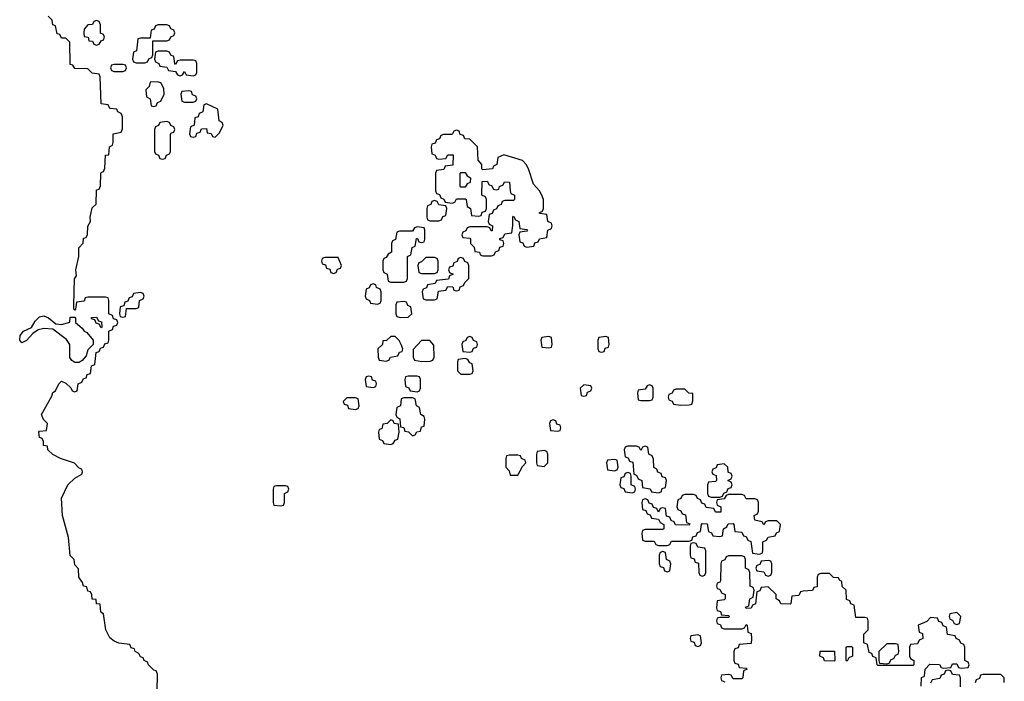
# Model space of a CAD drawing. Header units: inches. Extents: x 2773267 to 2867901, y 875810 to 985774.
# Tile 29 of 60: x 2793240 to 2797726, y 970135 to 973150. Entities that reach past the tile are written whole.
import ezdxf

# ---------------------------------------------------------------- set-up
doc = ezdxf.new("R2010")
doc.units = ezdxf.units.IN
doc.header["$MEASUREMENT"] = 0
doc.layers.add('C7997', color=7, linetype='Continuous')

msp = doc.modelspace()

# ---------------------------------------------------------------- linework, layer by layer
at = {"layer": 'C7997', "color": 6}
for points in [[(2793866, 970090), (2793867.3, 970167.3), (2793862, 970182), (2793850, 970186), (2793826, 970210), (2793822, 970222), (2793806, 970230), (2793802, 970242), (2793790, 970246), (2793782, 970262), (2793766, 970270), (2793762, 970282), (2793748, 970288), (2793742, 970302), (2793691.1, 970308.9), (2793670, 970317), (2793650, 970332.7), (2793631.8, 970370), (2793622, 970442), (2793609.2, 970450), (2793606, 970486), (2793590, 970488), (2793587.3, 970507.3), (2793570, 970508.7), (2793568.7, 970528.7), (2793562, 970542), (2793550, 970546), (2793546, 970566), (2793530, 970568), (2793525.6, 970585.6), (2793509.3, 970610), (2793508, 970648), (2793490, 970666), (2793488, 970690), (2793470, 970708), (2793461.2, 970790), (2793434, 970890), (2793429.3, 970970), (2793459.3, 971030), (2793490, 971061), (2793522, 971078), (2793526, 971090), (2793522, 971102), (2793510, 971106), (2793489.1, 971129.1), (2793426, 971150), (2793390, 971168), (2793368, 971190), (2793366, 971206), (2793348.7, 971210), (2793348, 971228), (2793342, 971242), (2793330, 971246), (2793326, 971270), (2793330, 971274), (2793362, 971278), (2793366, 971310), (2793347.3, 971327.3), (2793339, 971350), (2793385.2, 971434.8), (2793390, 971451.3), (2793402, 971458), (2793418, 971490), (2793430, 971502), (2793450, 971494), (2793472.7, 971472.7), (2793478, 971458), (2793490, 971454), (2793502, 971458), (2793506, 971490), (2793522, 971498), (2793530, 971514), (2793542, 971518), (2793547.3, 971532.7), (2793562, 971538), (2793567.3, 971572.7), (2793582, 971578), (2793587.3, 971632.7), (2793602, 971638), (2793607.3, 971652.7), (2793622, 971658), (2793627.3, 971672.7), (2793642, 971678), (2793646, 971690), (2793646, 971730), (2793662, 971738), (2793667.3, 971752.7), (2793682, 971758), (2793686, 971770), (2793682, 971782), (2793667.3, 971787.3), (2793662, 971802), (2793646, 971810), (2793646, 971870), (2793642, 971882), (2793630, 971886), (2793550, 971886), (2793538, 971882), (2793532.7, 971867.3), (2793498, 971862), (2793494, 971830), (2793490, 971826), (2793486, 971830), (2793486, 971850), (2793489.4, 971969.4), (2793498, 971982), (2793495.3, 972010), (2793509.4, 972070), (2793509.4, 972110), (2793528.9, 972131.1), (2793530, 972154), (2793542, 972158), (2793548.4, 972171.6), (2793549.3, 972209.3), (2793562, 972230), (2793561.2, 972250), (2793570, 972292), (2793588, 972310), (2793590, 972374), (2793602, 972378), (2793607.3, 972392.7), (2793609.1, 972449.1), (2793610, 972454), (2793622, 972458), (2793627.3, 972472.7), (2793630, 972532), (2793646, 972534), (2793648.9, 972571.1), (2793662, 972578), (2793666, 972590), (2793666, 972630), (2793702, 972638), (2793707.3, 972652.7), (2793707.3, 972707.3), (2793702, 972722), (2793686, 972730), (2793682, 972742), (2793650, 972746), (2793642, 972762), (2793610, 972766), (2793606, 972890), (2793602, 972902), (2793570, 972906), (2793550, 972926), (2793490, 972928), (2793482, 972942), (2793470, 972946), (2793467.3, 973047.3), (2793450, 973066), (2793430, 973066), (2793422, 973082), (2793410, 973086), (2793402, 973122), (2793390, 973126), (2793387.3, 973147.3), (2793370, 973166)], [(2797347.3, 970112.7), (2797348.4, 970151.6), (2797362, 970158), (2797366, 970190), (2797387.3, 970212.7), (2797430, 970212), (2797438, 970198), (2797450, 970194), (2797482, 970198), (2797490, 970214), (2797510, 970214), (2797518, 970198), (2797530, 970194), (2797562, 970198), (2797566, 970210), (2797562, 970222), (2797546, 970230), (2797546, 970290), (2797542, 970302), (2797528, 970308), (2797522, 970322), (2797506, 970330), (2797502, 970342), (2797467.3, 970347.3), (2797462, 970382), (2797448, 970388), (2797442, 970402), (2797427.3, 970407.3), (2797422, 970422), (2797390, 970426), (2797372.7, 970407.3), (2797334, 970390), (2797338, 970358), (2797352.7, 970352.7), (2797354, 970330), (2797338, 970322), (2797330, 970306), (2797298, 970302), (2797294, 970290), (2797294, 970250), (2797298, 970238), (2797314, 970230), (2797314, 970210), (2797310, 970206), (2797150, 970206), (2797146, 970210), (2797142, 970242), (2797127.3, 970247.3), (2797122, 970262), (2797110, 970266), (2797102, 970302), (2797086, 970310), (2797086, 970350), (2797106, 970370), (2797106, 970410), (2797102, 970422), (2797090, 970426), (2797050, 970426), (2797042, 970482), (2797027.3, 970487.3), (2797022, 970502), (2797007.3, 970507.3), (2797006, 970550), (2796987.3, 970567.3), (2796986, 970590), (2796975.3, 970595.3), (2796970, 970606), (2796947.3, 970607.3), (2796930, 970626), (2796890, 970626), (2796878, 970622), (2796874, 970610), (2796874, 970566), (2796858, 970562), (2796852, 970548), (2796810, 970546), (2796798, 970542), (2796790, 970526), (2796758, 970522), (2796754, 970490), (2796750, 970486), (2796707.3, 970487.3), (2796702, 970502), (2796686, 970510), (2796686, 970530), (2796650, 970566), (2796618, 970562), (2796612.7, 970547.3), (2796598, 970542), (2796592.7, 970487.3), (2796578, 970482), (2796572.7, 970467.3), (2796550, 970466), (2796547.3, 970472.7), (2796562, 970478), (2796566, 970510), (2796582, 970518), (2796586, 970550), (2796582, 970562), (2796568.4, 970568.4), (2796566, 970630), (2796562, 970642), (2796546, 970650), (2796546, 970690), (2796542, 970702), (2796530, 970706), (2796470, 970706), (2796458, 970702), (2796452, 970688), (2796438, 970682), (2796434, 970670), (2796432.7, 970592.7), (2796430, 970586), (2796418, 970582), (2796414, 970570), (2796418, 970558), (2796430, 970554), (2796438, 970538), (2796454, 970530), (2796454, 970510), (2796450, 970506), (2796418, 970502), (2796414, 970470), (2796418, 970458), (2796432.7, 970452.7), (2796438, 970438), (2796470, 970434), (2796474, 970430), (2796470, 970426), (2796430, 970426), (2796418, 970422), (2796414, 970410), (2796418, 970398), (2796432.7, 970392.7), (2796438, 970378), (2796450, 970374), (2796530, 970374), (2796542, 970378), (2796550, 970394), (2796554, 970390), (2796558, 970358), (2796572, 970352), (2796574, 970330), (2796572.7, 970307.3), (2796518, 970302), (2796512.7, 970287.3), (2796498, 970282), (2796494, 970270), (2796494, 970230), (2796498, 970218), (2796512.7, 970212.7), (2796518, 970198), (2796550, 970194), (2796554, 970190), (2796538, 970182), (2796534, 970150), (2796530, 970146), (2796490, 970146), (2796482, 970162), (2796470, 970166), (2796438, 970162), (2796434, 970150), (2796438, 970138), (2796452.7, 970132.7)], [(2797526, 970110), (2797526, 970150), (2797522, 970162), (2797490, 970166), (2797482, 970182), (2797470, 970186), (2797458, 970182), (2797452.7, 970167.3), (2797438, 970162), (2797432.7, 970147.3), (2797398, 970142), (2797390, 970126)], [(2797726, 970130), (2797726, 970150), (2797710, 970166), (2797630, 970166), (2797618, 970162), (2797612.7, 970147.3), (2797598, 970142), (2797592.7, 970127.3)]]:
    msp.add_lwpolyline(points, dxfattribs=at)
for points in [[(2793590, 973146), (2793578, 973142), (2793571.6, 973128.4), (2793550, 973126), (2793532.7, 973107.3), (2793532, 973090), (2793534, 973074), (2793552, 973070), (2793554, 973054), (2793571.6, 973051.6), (2793578, 973038), (2793590, 973034), (2793602, 973038), (2793610, 973054), (2793622, 973058), (2793626, 973070), (2793622, 973082), (2793608.4, 973088.4), (2793607.3, 973127.3), (2793602, 973142)], [(2793910, 973126), (2793870, 973126), (2793858, 973122), (2793852.7, 973107.3), (2793838, 973102), (2793834, 973066), (2793790, 973066), (2793778, 973062), (2793771.6, 973008.4), (2793758, 973002), (2793754, 972970), (2793758, 972958), (2793770, 972954), (2793810, 972954), (2793822, 972958), (2793828, 972972), (2793842, 972978), (2793846, 972990), (2793846, 973054), (2793910, 973054), (2793922, 973058), (2793928, 973072), (2793942, 973078), (2793946, 973090), (2793942, 973102), (2793928, 973108), (2793922, 973122)], [(2793910, 973006), (2793870, 973006), (2793858, 973002), (2793854, 972970), (2793858, 972958), (2793874, 972950), (2793878, 972938), (2793910, 972934), (2793918, 972918), (2793950, 972914), (2793958, 972898), (2793970, 972894), (2793982, 972898), (2793990, 972914), (2793998, 972898), (2794030, 972894), (2794042, 972898), (2794046, 972910), (2794046, 972950), (2794042, 972962), (2794030, 972966), (2793970, 972966), (2793958, 972962), (2793950, 972946), (2793946, 972950), (2793942, 972982), (2793928, 972988), (2793922, 973002)], [(2793710, 972946), (2793670, 972946), (2793658, 972942), (2793654, 972930), (2793658, 972918), (2793670, 972914), (2793710, 972914), (2793722, 972918), (2793726, 972930), (2793722, 972942)], [(2793867.3, 972867.3), (2793834, 972866), (2793830, 972846), (2793814, 972830), (2793818, 972798), (2793834, 972790), (2793838, 972758), (2793850, 972754), (2793862, 972758), (2793867.3, 972772.7), (2793882, 972778), (2793898, 972810), (2793896.4, 972836.4), (2793882, 972862)], [(2794010, 972826), (2793978, 972822), (2793974, 972810), (2793978, 972778), (2793990, 972774), (2794030, 972774), (2794042, 972778), (2794046, 972790), (2794042, 972802), (2794027.3, 972807.3), (2794022, 972822)], [(2794090, 972766), (2794078, 972762), (2794074, 972730), (2794058, 972722), (2794052.7, 972707.3), (2794038, 972702), (2794034, 972670), (2794018, 972662), (2794014, 972630), (2794018, 972618), (2794030, 972614), (2794042, 972618), (2794047.3, 972632.7), (2794062, 972638), (2794067.3, 972652.7), (2794090, 972654), (2794094, 972634), (2794111.6, 972631.6), (2794118, 972618), (2794130, 972614), (2794150, 972634), (2794166, 972670), (2794162, 972682), (2794148.4, 972688.4), (2794142, 972742)], [(2793910, 972686), (2793878, 972682), (2793872, 972668), (2793858, 972662), (2793854, 972650), (2793854, 972550), (2793858, 972538), (2793872, 972532), (2793878, 972518), (2793890, 972514), (2793902, 972518), (2793908, 972532), (2793922, 972538), (2793926, 972550), (2793927.3, 972627.3), (2793930, 972634), (2793942, 972638), (2793946, 972650), (2793942, 972662), (2793928, 972668), (2793922, 972682)], [(2795230, 972646), (2795218, 972642), (2795210, 972626), (2795170, 972626), (2795158, 972622), (2795152.7, 972607.3), (2795138, 972602), (2795132, 972588), (2795118, 972582), (2795114, 972570), (2795118, 972538), (2795132, 972532), (2795138, 972518), (2795150, 972514), (2795182, 972518), (2795190, 972534), (2795214, 972534), (2795212.7, 972487.3), (2795178, 972482), (2795172.7, 972467.3), (2795138, 972462), (2795134, 972450), (2795134, 972370), (2795138, 972358), (2795152.7, 972352.7), (2795158, 972338), (2795172.7, 972332.7), (2795178, 972318), (2795210, 972314), (2795222, 972318), (2795230, 972334), (2795270, 972334), (2795274, 972330), (2795278, 972298), (2795294, 972290), (2795298, 972258), (2795330, 972254), (2795342, 972258), (2795347.3, 972272.7), (2795362, 972278), (2795366, 972290), (2795366, 972330), (2795362, 972342), (2795346, 972350), (2795347.3, 972412.7), (2795370, 972414), (2795378, 972398), (2795390, 972394), (2795398, 972378), (2795410, 972374), (2795422, 972378), (2795426, 972390), (2795442, 972398), (2795448.4, 972411.6), (2795472, 972410), (2795474, 972370), (2795478, 972358), (2795494, 972350), (2795494, 972330), (2795490, 972326), (2795450, 972326), (2795438, 972322), (2795432.7, 972307.3), (2795418, 972302), (2795412.7, 972287.3), (2795398, 972282), (2795392.7, 972267.3), (2795378, 972262), (2795374, 972230), (2795378, 972218), (2795394, 972210), (2795392.7, 972187.3), (2795387.3, 972187.3), (2795382, 972202), (2795370, 972206), (2795290, 972206), (2795278, 972202), (2795272.7, 972187.3), (2795258, 972182), (2795254, 972170), (2795258, 972158), (2795290, 972154), (2795294, 972150), (2795294, 972130), (2795310, 972114), (2795314, 972094), (2795334, 972090), (2795338, 972078), (2795350, 972074), (2795390, 972074), (2795402, 972078), (2795408, 972092), (2795422, 972098), (2795427.3, 972112.7), (2795442, 972118), (2795446, 972130), (2795442, 972142), (2795427.3, 972147.3), (2795427.3, 972152.7), (2795442, 972158), (2795450, 972174), (2795482, 972178), (2795487.3, 972212.7), (2795486, 972250), (2795490, 972254), (2795498, 972238), (2795514, 972230), (2795518, 972198), (2795550, 972194), (2795554, 972190), (2795550, 972186), (2795518, 972182), (2795514, 972170), (2795518, 972138), (2795532.7, 972132.7), (2795538, 972118), (2795550, 972114), (2795582, 972118), (2795587.3, 972132.7), (2795602, 972138), (2795608.4, 972151.6), (2795642, 972158), (2795646, 972190), (2795662, 972198), (2795666, 972210), (2795662, 972222), (2795646, 972230), (2795642, 972262), (2795610, 972266), (2795606, 972270), (2795622, 972278), (2795626, 972290), (2795626, 972330), (2795618, 972350), (2795608, 972370), (2795580.2, 972400.2), (2795558, 972470), (2795548, 972490), (2795530, 972508), (2795445.4, 972534.6), (2795418, 972522), (2795414, 972490), (2795398, 972482), (2795394, 972470), (2795350, 972466), (2795346, 972470), (2795346, 972490), (2795328, 972510), (2795326, 972570), (2795290, 972606), (2795267.3, 972607.3), (2795262, 972622), (2795247.3, 972627.3), (2795242, 972642)], [(2795250, 972386), (2795246, 972390), (2795246, 972450), (2795250, 972454), (2795270, 972454), (2795278, 972438), (2795294, 972430), (2795291.6, 972408.4), (2795278, 972402), (2795270, 972386)], [(2795130, 972326), (2795118, 972322), (2795112.7, 972307.3), (2795098, 972302), (2795094, 972290), (2795094, 972250), (2795098, 972238), (2795110, 972234), (2795150, 972234), (2795162, 972238), (2795167.3, 972252.7), (2795182, 972258), (2795186, 972290), (2795182, 972302), (2795150, 972306), (2795142, 972322)], [(2795050, 972206), (2795038, 972202), (2795030, 972186), (2794970, 972186), (2794958, 972182), (2794951.6, 972148.4), (2794938, 972142), (2794934, 972130), (2794934, 972090), (2794918, 972082), (2794910, 972066), (2794898, 972062), (2794894, 972050), (2794894, 972010), (2794898, 971998), (2794914, 971990), (2794918, 971958), (2794930, 971954), (2794990, 971954), (2795002, 971958), (2795006, 971970), (2795006, 972070), (2795022, 972078), (2795028.4, 972111.6), (2795042, 972118), (2795047.3, 972152.7), (2795052.7, 972152.7), (2795058, 972138), (2795070, 972134), (2795082, 972138), (2795086, 972150), (2795086, 972190), (2795082, 972202)], [(2794690, 972066), (2794630, 972066), (2794618, 972062), (2794614, 972050), (2794618, 972038), (2794632.7, 972032.7), (2794638, 972018), (2794652.7, 972012.7), (2794658, 971998), (2794670, 971994), (2794682, 971998), (2794687.3, 972012.7), (2794702, 972018), (2794706, 972030)], [(2795130, 972066), (2795090, 972066), (2795070, 972046), (2795058, 972042), (2795054, 972030), (2795058, 971998), (2795070, 971994), (2795130, 971994), (2795142, 971998), (2795146, 972010), (2795146, 972050), (2795142, 972062)], [(2795250, 972066), (2795238, 972062), (2795232.7, 972047.3), (2795218, 972042), (2795212.7, 972027.3), (2795198, 972022), (2795194, 972010), (2795198, 971998), (2795214, 971990), (2795198, 971982), (2795192.7, 971967.3), (2795138, 971962), (2795132.7, 971947.3), (2795098, 971942), (2795092.7, 971927.3), (2795078, 971922), (2795074, 971910), (2795078, 971878), (2795090, 971874), (2795130, 971874), (2795142, 971878), (2795147.3, 971912.7), (2795182, 971918), (2795190, 971934), (2795212.7, 971932.7), (2795218, 971918), (2795230, 971914), (2795242, 971918), (2795247.3, 971932.7), (2795262, 971938), (2795267.3, 971952.7), (2795286, 971970), (2795286, 972030), (2795282, 972042), (2795267.3, 972047.3), (2795262, 972062)], [(2794850, 971946), (2794838, 971942), (2794832, 971928), (2794818, 971922), (2794814, 971890), (2794818, 971878), (2794834, 971870), (2794838, 971858), (2794870, 971854), (2794882, 971858), (2794886, 971870), (2794886, 971910), (2794882, 971922), (2794866, 971930), (2794862, 971942)], [(2793790, 971906), (2793758, 971902), (2793752.7, 971887.3), (2793738, 971882), (2793732.7, 971867.3), (2793718, 971862), (2793714, 971846), (2793698, 971842), (2793694, 971810), (2793698, 971798), (2793710, 971794), (2793722, 971798), (2793726, 971834), (2793770, 971834), (2793782, 971838), (2793786, 971870), (2793802, 971878), (2793806, 971890), (2793802, 971902)], [(2794990, 971866), (2794958, 971862), (2794954, 971850), (2794954, 971810), (2794958, 971798), (2794972.7, 971792.7), (2795010, 971794), (2795026, 971810), (2795022, 971842), (2795008, 971848), (2795002, 971862)], [(2793430, 971760.7), (2793468.4, 971771.6), (2793470, 971794), (2793490, 971794), (2793494, 971790), (2793494, 971770), (2793524.7, 971744.7), (2793534, 971730), (2793544.7, 971724.7), (2793574, 971690), (2793574, 971670), (2793550, 971646), (2793542, 971618), (2793523.6, 971596.4), (2793510, 971588), (2793490, 971588), (2793476.4, 971596.4), (2793468, 971610), (2793468, 971670), (2793452.9, 971692.9), (2793390, 971739), (2793350, 971742.4), (2793324.1, 971735.9), (2793299.8, 971720.2), (2793270, 971687.8), (2793250, 971678), (2793239.5, 971690), (2793242.4, 971710), (2793257.2, 971730), (2793292.9, 971747.1), (2793310, 971776.3), (2793330, 971795.3), (2793350, 971800.3), (2793371.4, 971791.4), (2793404.5, 971764.5)], [(2793610, 971746), (2793602, 971762), (2793587.3, 971767.3), (2793582, 971782), (2793567.3, 971787.3), (2793567.3, 971792.7), (2793590, 971794), (2793598, 971778), (2793612.7, 971772.7), (2793614, 971750)], [(2794950, 971706), (2794930, 971706), (2794911.6, 971688.4), (2794894, 971686), (2794892, 971670), (2794872, 971650), (2794872.7, 971612.7), (2794878, 971598), (2794910, 971594), (2794922, 971598), (2794928.4, 971611.6), (2794962, 971618), (2794970, 971634), (2794982, 971638), (2794986, 971650), (2794978, 971670), (2794968.4, 971688.4)], [(2795108, 971688), (2795070, 971688), (2795032.7, 971647.3), (2795032.7, 971612.7), (2795038, 971598), (2795071.6, 971591.6), (2795110, 971594), (2795122, 971598), (2795128, 971612), (2795127.3, 971667.3)], [(2795290, 971706), (2795278, 971702), (2795272.7, 971687.3), (2795258, 971682), (2795254, 971670), (2795258, 971638), (2795290, 971634), (2795302, 971638), (2795307.3, 971652.7), (2795322, 971658), (2795326, 971670), (2795322, 971682), (2795307.3, 971687.3), (2795302, 971702)], [(2795650, 971706), (2795618, 971702), (2795614, 971690), (2795618, 971658), (2795650, 971654), (2795662, 971658), (2795666, 971670), (2795662, 971702)], [(2795910, 971706), (2795878, 971702), (2795874, 971690), (2795874, 971650), (2795878, 971638), (2795890, 971634), (2795902, 971638), (2795907.3, 971652.7), (2795922, 971658), (2795926, 971670), (2795922, 971702)], [(2795270, 971606), (2795238, 971602), (2795234, 971590), (2795234, 971550), (2795250, 971534), (2795290, 971534), (2795302, 971538), (2795306, 971550), (2795302, 971582), (2795290, 971586), (2795282, 971602)], [(2794830, 971526), (2794818, 971522), (2794814, 971510), (2794818, 971478), (2794850, 971474), (2794862, 971478), (2794866, 971490), (2794862, 971502), (2794847.3, 971507.3), (2794842, 971522)], [(2795050, 971526), (2795010, 971526), (2794998, 971522), (2794994, 971510), (2794998, 971478), (2795012, 971472), (2795018, 971458), (2795050, 971454), (2795062, 971458), (2795066, 971470), (2795066, 971510), (2795062, 971522)], [(2795810, 971486), (2795794, 971470), (2795798, 971438), (2795810, 971434), (2795822, 971438), (2795827.3, 971452.7), (2795842, 971458), (2795846, 971470), (2795842, 971482)], [(2796110, 971486), (2796098, 971482), (2796090, 971466), (2796058, 971462), (2796054, 971450), (2796058, 971418), (2796070, 971414), (2796110, 971414), (2796122, 971418), (2796126, 971430), (2796126, 971470), (2796122, 971482)], [(2796270, 971466), (2796230, 971466), (2796218, 971462), (2796212, 971448), (2796198, 971442), (2796194, 971430), (2796198, 971418), (2796212, 971412), (2796218, 971398), (2796252.7, 971392.7), (2796290, 971394), (2796302, 971398), (2796307.3, 971412.7), (2796306, 971446), (2796288.4, 971448.4)], [(2794770, 971426), (2794730, 971426), (2794714, 971410), (2794718, 971398), (2794732.7, 971392.7), (2794738, 971378), (2794770, 971374), (2794782, 971378), (2794786, 971390), (2794782, 971422)], [(2795030, 971426), (2794990, 971426), (2794978, 971422), (2794974, 971390), (2794958, 971382), (2794954, 971350), (2794958, 971338), (2794971.1, 971331.1), (2794974, 971294), (2794990, 971292), (2794994, 971274), (2795011.6, 971271.6), (2795030, 971254), (2795042, 971258), (2795048.4, 971271.6), (2795066, 971274), (2795070, 971294), (2795082, 971298), (2795086, 971330), (2795082, 971342), (2795068, 971350), (2795062, 971382), (2795048, 971390), (2795042, 971422)], [(2794930, 971326), (2794914, 971310), (2794894, 971306), (2794890, 971286), (2794878, 971282), (2794874, 971270), (2794878, 971238), (2794892, 971232), (2794898, 971218), (2794930, 971214), (2794942, 971218), (2794950, 971234), (2794962, 971238), (2794968, 971270), (2794966, 971306), (2794946, 971310), (2794942, 971322)], [(2795670, 971326), (2795658, 971322), (2795654, 971310), (2795658, 971278), (2795690, 971274), (2795702, 971278), (2795706, 971290), (2795702, 971302), (2795687.3, 971307.3), (2795682, 971322)], [(2796090, 971206), (2796078, 971202), (2796070, 971186), (2796062, 971202), (2796050, 971206), (2796010, 971206), (2795998, 971202), (2795994, 971190), (2795998, 971158), (2796012.7, 971152.7), (2796018, 971138), (2796032.7, 971132.7), (2796038, 971078), (2796050, 971074), (2796058, 971058), (2796074, 971050), (2796078, 971018), (2796111.6, 971011.6), (2796118, 970998), (2796150, 970994), (2796162, 970998), (2796167.3, 971012.7), (2796182, 971018), (2796186, 971050), (2796182, 971062), (2796167.3, 971067.3), (2796162, 971082), (2796147.3, 971087.3), (2796142, 971102), (2796128.4, 971108.4), (2796127.3, 971147.3), (2796122, 971162), (2796106, 971170), (2796102, 971202)], [(2795510, 971166), (2795470, 971166), (2795458, 971162), (2795454, 971150), (2795454, 971110), (2795470, 971094), (2795474, 971074), (2795510, 971074), (2795530, 971114), (2795546, 971130), (2795542, 971142), (2795526, 971150), (2795522, 971162)], [(2795630, 971186), (2795598, 971182), (2795594, 971170), (2795594, 971130), (2795598, 971118), (2795630, 971114), (2795646, 971130), (2795646, 971170), (2795642, 971182)], [(2795950, 971146), (2795918, 971142), (2795914, 971130), (2795918, 971098), (2795950, 971094), (2795962, 971098), (2795966, 971110), (2795962, 971142)], [(2796450, 971126), (2796418, 971122), (2796412.7, 971107.3), (2796398, 971102), (2796394, 971090), (2796398, 971078), (2796412.7, 971072.7), (2796414, 971050), (2796410, 971046), (2796378, 971042), (2796374, 971030), (2796374, 970990), (2796378, 970978), (2796390, 970974), (2796430, 970974), (2796442, 970978), (2796447.3, 970992.7), (2796462, 970998), (2796467.3, 971012.7), (2796482, 971018), (2796486, 971030), (2796482, 971042), (2796466, 971050), (2796482, 971058), (2796486, 971070), (2796482, 971082), (2796467.3, 971087.3), (2796466, 971110)], [(2796010, 971086), (2795998, 971082), (2795992.7, 971067.3), (2795978, 971062), (2795974, 971030), (2795978, 971018), (2795992.7, 971012.7), (2795998, 970998), (2796030, 970994), (2796042, 970998), (2796046, 971010), (2796042, 971022), (2796026, 971030), (2796026, 971070), (2796022, 971082)], [(2794450, 971026), (2794410, 971026), (2794398, 971022), (2794394, 971010), (2794394, 970950), (2794398, 970938), (2794430, 970934), (2794442, 970938), (2794446, 970950), (2794446, 970990), (2794462, 970998), (2794466, 971010), (2794462, 971022)], [(2796530, 970986), (2796470, 970986), (2796458, 970982), (2796450, 970966), (2796418, 970962), (2796414, 970950), (2796418, 970938), (2796434, 970930), (2796434, 970906), (2796410, 970906), (2796402, 970922), (2796367.3, 970927.3), (2796362, 970942), (2796347.3, 970947.3), (2796342, 970962), (2796327.3, 970967.3), (2796322, 970982), (2796310, 970986), (2796270, 970986), (2796258, 970982), (2796252, 970968), (2796238, 970962), (2796234, 970930), (2796238, 970918), (2796252, 970912), (2796258, 970898), (2796272.7, 970892.7), (2796278, 970858), (2796292.7, 970852.7), (2796290, 970846), (2796227.3, 970847.3), (2796222, 970862), (2796207.3, 970867.3), (2796202, 970882), (2796187.3, 970887.3), (2796182, 970922), (2796170, 970926), (2796158, 970922), (2796150, 970906), (2796142, 970922), (2796127.3, 970927.3), (2796122, 970942), (2796107.3, 970947.3), (2796102, 970962), (2796090, 970966), (2796078, 970962), (2796074, 970950), (2796078, 970918), (2796092.7, 970912.7), (2796098, 970898), (2796112.7, 970892.7), (2796118, 970878), (2796150, 970874), (2796158, 970858), (2796174, 970850), (2796174, 970830), (2796170, 970826), (2796090, 970826), (2796078, 970822), (2796074, 970810), (2796078, 970778), (2796090, 970774), (2796130, 970774), (2796138, 970758), (2796150, 970754), (2796190, 970754), (2796202, 970758), (2796210, 970774), (2796290, 970774), (2796302, 970778), (2796307.3, 970792.7), (2796322, 970798), (2796327.3, 970812.7), (2796342, 970818), (2796346, 970850), (2796350, 970854), (2796372, 970852), (2796378, 970818), (2796392, 970812), (2796398, 970798), (2796430, 970794), (2796442, 970798), (2796446, 970830), (2796462, 970838), (2796467.3, 970852.7), (2796490, 970854), (2796494, 970850), (2796498, 970818), (2796530, 970814), (2796538, 970798), (2796550, 970794), (2796558, 970778), (2796571.6, 970771.6), (2796578, 970718), (2796610, 970714), (2796622, 970718), (2796626, 970730), (2796626, 970770), (2796642, 970778), (2796650, 970792), (2796682, 970798), (2796688, 970812), (2796702, 970818), (2796706, 970850), (2796690, 970866), (2796650, 970866), (2796638, 970862), (2796630, 970848), (2796622, 970862), (2796588.9, 970868.9), (2796586, 970890), (2796602, 970898), (2796606, 970910), (2796606, 970950), (2796602, 970962), (2796590, 970966), (2796550, 970966), (2796542, 970982)], [(2796310, 970766), (2796298, 970762), (2796294, 970750), (2796294, 970710), (2796298, 970698), (2796312.7, 970692.7), (2796318, 970678), (2796332.7, 970672.7), (2796334, 970630), (2796338, 970618), (2796350, 970614), (2796362, 970618), (2796366, 970630), (2796366, 970730), (2796362, 970742), (2796330, 970746), (2796322, 970762)], [(2796170, 970726), (2796158, 970722), (2796154, 970710), (2796154, 970670), (2796158, 970658), (2796172.7, 970652.7), (2796178, 970638), (2796190, 970634), (2796202, 970638), (2796206, 970670), (2796202, 970682), (2796186, 970690), (2796182, 970722)], [(2796650, 970686), (2796618, 970682), (2796612.7, 970667.3), (2796598, 970662), (2796594, 970650), (2796598, 970638), (2796630, 970634), (2796638, 970618), (2796650, 970614), (2796662, 970618), (2796666, 970630), (2796666, 970670), (2796662, 970682)], [(2797510, 970448), (2797478, 970442), (2797474, 970430), (2797478, 970418), (2797490, 970414), (2797498, 970398), (2797510, 970394), (2797522, 970398), (2797528, 970430)], [(2796330, 970346), (2796298, 970342), (2796294, 970330), (2796298, 970318), (2796312.7, 970312.7), (2796318, 970298), (2796330, 970294), (2796342, 970298), (2796346, 970310), (2796342, 970342)], [(2797230, 970306), (2797190, 970306), (2797154, 970270), (2797154, 970230), (2797158, 970218), (2797190, 970214), (2797202, 970218), (2797210, 970234), (2797222, 970238), (2797230, 970254), (2797242, 970258), (2797246, 970270), (2797242, 970302)], [(2796950, 970226), (2796907.3, 970227.3), (2796902, 970242), (2796886, 970250), (2796887.3, 970272.7), (2796952.7, 970272.7), (2796954, 970230)], [(2797010, 970226), (2797006, 970230), (2797006, 970290), (2797010, 970294), (2797030, 970294), (2797034, 970290), (2797034, 970250), (2797018, 970242)]]:
    msp.add_lwpolyline(points, close=True, dxfattribs=at)

doc.saveas('drawing.dxf')
